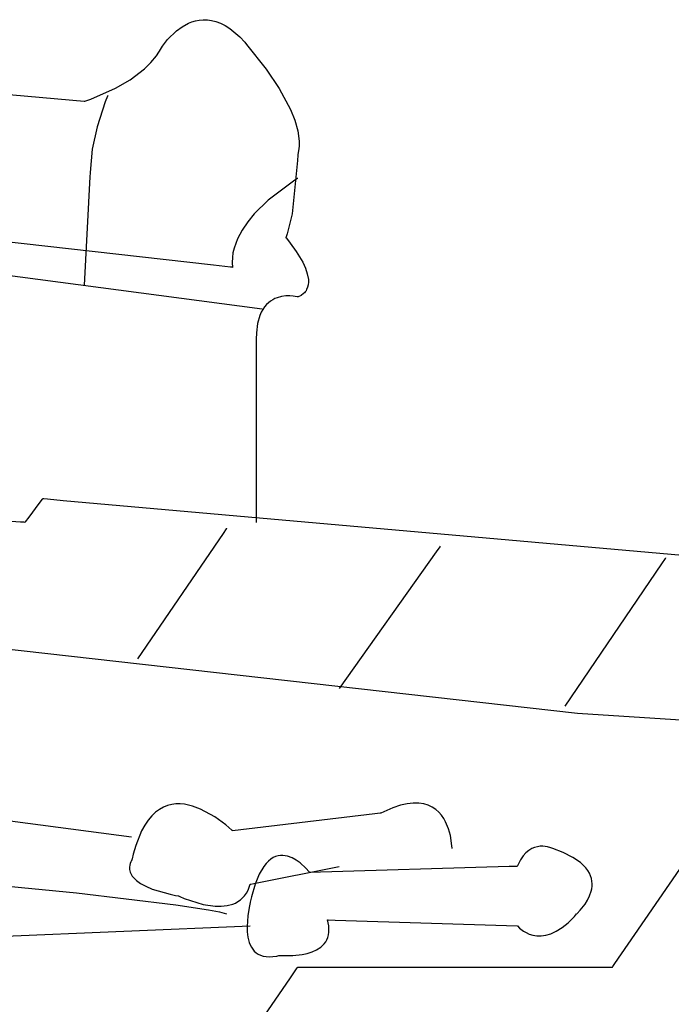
# Model space of a CAD drawing. Extents: x -3.49 to 3.52, y -1.52 to 1.45.
# Tile 17 of 32: x -0.17 to 0.26, y 0.23 to 0.87. Entities that reach past the tile are written whole.
import ezdxf

# ---------------------------------------------------------------- set-up
doc = ezdxf.new("R2010")
doc.units = 0

msp = doc.modelspace()

# ---------------------------------------------------------------- linework, layer by layer
at = {"layer": 'Layer 1', "color": 7, "linetype": 'CONTINUOUS'}
for p, q in [((-0.062126, 0.867133), (-0.058421, 0.869847)), ((-0.058421, 0.869847), (-0.054218, 0.872141)), ((-0.054218, 0.872141), (-0.05194, 0.873052)), ((-0.05194, 0.873052), (-0.04955, 0.873765)), ((-0.04955, 0.873765), (-0.047053, 0.874248)), ((-0.047053, 0.874248), (-0.044453, 0.87447)), ((-0.044453, 0.87447), (-0.041754, 0.874399)), ((-0.041754, 0.874399), (-0.03896, 0.874004)), ((-0.03896, 0.874004), (-0.036077, 0.873254)), ((-0.036077, 0.873254), (-0.033108, 0.872117)), ((-0.033108, 0.872117), (-0.030057, 0.870563)), ((-0.030057, 0.870563), (-0.026929, 0.86856)), ((-0.067902, 0.86145), (-0.062126, 0.867133)), ((-0.026929, 0.86856), (-0.020458, 0.863081)), ((-0.020458, 0.863081), (-0.017174, 0.859604)), ((-0.072027, 0.855934), (-0.071963, 0.856039)), ((-0.071963, 0.856039), (-0.071269, 0.857094)), ((-0.071269, 0.857094), (-0.067902, 0.86145)), ((-0.017174, 0.859604), (-0.015923, 0.858194)), ((-0.015923, 0.858194), (-0.002925, 0.84182)), ((-0.07888, 0.846213), (-0.075219, 0.850684)), ((-0.075219, 0.850684), (-0.072243, 0.855515)), ((-0.072243, 0.855515), (-0.072046, 0.855903)), ((-0.072046, 0.855903), (-0.072043, 0.855909)), ((-0.072043, 0.855909), (-0.072027, 0.855934)), ((-0.083079, 0.842104), (-0.07888, 0.846213)), ((-0.092504, 0.83497), (-0.083079, 0.842104)), ((-0.002925, 0.84182), (0.005471, 0.829249)), ((-0.28784, 0.835746), (-0.122827, 0.820744)), ((-0.102321, 0.82928), (-0.092504, 0.83497)), ((-0.118434, 0.822236), (-0.102321, 0.82928)), ((-0.107401, 0.82418), (-0.108913, 0.820335)), ((-0.107249, 0.824546), (-0.107401, 0.82418)), ((-0.107213, 0.82463), (-0.107249, 0.824546)), ((-0.107206, 0.824647), (-0.107213, 0.82463)), ((-0.107205, 0.824649), (-0.107206, 0.824647)), ((-0.107205, 0.82465), (-0.107205, 0.82465)), ((-0.107205, 0.82465), (-0.107205, 0.82465)), ((-0.107205, 0.82465), (-0.107205, 0.82465)), ((-0.107205, 0.82465), (-0.107205, 0.82465)), ((-0.107205, 0.82465), (-0.107205, 0.82465)), ((-0.107205, 0.82465), (-0.107205, 0.82465)), ((-0.107205, 0.82465), (-0.107205, 0.824649)), ((-0.107205, 0.824649), (-0.107205, 0.824649)), ((0.005471, 0.829249), (0.012921, 0.81532)), ((-0.122827, 0.820744), (-0.122827, 0.820744)), ((-0.122827, 0.820744), (-0.122827, 0.820744)), ((-0.122827, 0.820744), (-0.122827, 0.820744)), ((-0.122827, 0.820744), (-0.122827, 0.820744)), ((-0.122827, 0.820744), (-0.122826, 0.820744)), ((-0.122826, 0.820744), (-0.122824, 0.820745)), ((-0.122824, 0.820745), (-0.122818, 0.820747)), ((-0.122818, 0.820747), (-0.122744, 0.820769)), ((-0.122744, 0.820769), (-0.122383, 0.820882)), ((-0.122383, 0.820882), (-0.118434, 0.822236)), ((-0.108913, 0.820335), (-0.114256, 0.803892)), ((0.012921, 0.81532), (0.015774, 0.808213)), ((0.015774, 0.808213), (0.017769, 0.801207)), ((-0.114256, 0.803892), (-0.117519, 0.789278)), ((0.017769, 0.801207), (0.0187, 0.794449)), ((0.018701, 0.791208), (0.018358, 0.788084)), ((0.0187, 0.794449), (0.018701, 0.791208)), ((-0.117519, 0.789278), (-0.118921, 0.77387)), ((0.017789, 0.785156), (0.017717, 0.781742)), ((0.017791, 0.785487), (0.017789, 0.785156)), ((0.018358, 0.788084), (0.017791, 0.785583)), ((0.017791, 0.785583), (0.017791, 0.785566)), ((0.017791, 0.785566), (0.017791, 0.785487)), ((0.017717, 0.781742), (0.014005, 0.746674)), ((-0.118938, 0.77355), (-0.119077, 0.770906)), ((-0.118925, 0.7738), (-0.118938, 0.77355)), ((-0.118922, 0.773857), (-0.118925, 0.7738)), ((-0.118921, 0.773869), (-0.118922, 0.773857)), ((-0.118921, 0.77387), (-0.118921, 0.77387)), ((-0.118921, 0.77387), (-0.118921, 0.77387)), ((-0.118921, 0.77387), (-0.118921, 0.77387)), ((-0.118921, 0.77387), (-0.118921, 0.77387)), ((-0.118921, 0.77387), (-0.118921, 0.77387)), ((-0.118921, 0.77387), (-0.118921, 0.77387)), ((-0.118921, 0.77387), (-0.118921, 0.77387)), ((-0.118921, 0.77387), (-0.118921, 0.773869)), ((-0.119077, 0.770906), (-0.122827, 0.69965)), ((0.015926, 0.768818), (-0.001649, 0.755608)), ((0.01759, 0.769845), (0.015926, 0.768818)), ((0.017747, 0.769938), (0.01759, 0.769845)), ((0.017783, 0.76996), (0.017747, 0.769938)), ((0.01779, 0.769964), (0.017783, 0.76996)), ((0.017791, 0.769964), (0.01779, 0.769964)), ((0.017791, 0.769965), (0.017791, 0.769965)), ((0.017791, 0.769965), (0.017791, 0.769965)), ((0.017791, 0.769965), (0.017791, 0.769965)), ((0.017791, 0.769965), (0.017791, 0.769965)), ((0.017791, 0.769965), (0.017791, 0.769965)), ((0.017791, 0.769965), (0.017791, 0.769965)), ((0.017791, 0.769965), (0.017791, 0.769964)), ((-0.001649, 0.755608), (-0.010844, 0.746511)), ((-0.037655, 0.712774), (-0.337673, 0.746528)), ((-0.010844, 0.746511), (-0.015094, 0.741356)), ((0.014005, 0.746674), (0.011531, 0.736006)), ((-0.015094, 0.741356), (-0.018856, 0.735859)), ((-0.018856, 0.735859), (-0.021937, 0.730066)), ((0.010778, 0.733409), (0.01038, 0.732128)), ((0.011531, 0.736006), (0.010778, 0.733409)), ((-0.021937, 0.730066), (-0.024146, 0.724022)), ((0.009982, 0.730906), (0.00998, 0.730902)), ((0.00998, 0.730902), (0.00998, 0.730902)), ((0.00998, 0.730902), (0.00998, 0.730902)), ((0.00998, 0.730902), (0.00998, 0.730902)), ((0.00998, 0.730902), (0.00998, 0.730901)), ((0.00998, 0.730901), (0.009981, 0.730901)), ((0.009981, 0.730901), (0.009982, 0.7309)), ((0.009983, 0.730911), (0.009982, 0.730906)), ((0.009982, 0.7309), (0.009987, 0.730894)), ((0.009987, 0.730921), (0.009983, 0.730911)), ((0.009993, 0.73094), (0.009987, 0.730921)), ((0.009987, 0.730894), (0.010038, 0.730835)), ((0.010019, 0.731019), (0.009993, 0.73094)), ((0.010072, 0.731177), (0.010019, 0.731019)), ((0.010038, 0.730835), (0.010284, 0.730547)), ((0.010175, 0.731493), (0.010072, 0.731177)), ((0.01038, 0.732128), (0.010175, 0.731493)), ((0.010284, 0.730547), (0.012813, 0.7274)), ((0.012813, 0.7274), (0.016828, 0.72179)), ((-0.024862, 0.720921), (-0.025289, 0.717775)), ((-0.024146, 0.724022), (-0.024862, 0.720921)), ((0.016828, 0.72179), (0.021017, 0.714681)), ((-0.025289, 0.717775), (-0.0254, 0.714589)), ((-0.0254, 0.714589), (-0.025173, 0.71137)), ((0.021017, 0.714681), (0.022767, 0.710868)), ((-0.185588, 0.707861), (-0.005642, 0.684028)), ((-0.02652, 0.711522), (-0.037655, 0.712774)), ((-0.02547, 0.711404), (-0.02652, 0.711522)), ((-0.025228, 0.711376), (-0.02547, 0.711404)), ((-0.025179, 0.711371), (-0.025228, 0.711376)), ((-0.025175, 0.71137), (-0.025179, 0.711371)), ((-0.025174, 0.71137), (-0.025175, 0.71137)), ((-0.025173, 0.71137), (-0.025174, 0.71137)), ((-0.025173, 0.71137), (-0.025173, 0.71137)), ((-0.025173, 0.71137), (-0.025173, 0.71137)), ((-0.025173, 0.71137), (-0.025173, 0.71137)), ((-0.025173, 0.71137), (-0.025173, 0.71137)), ((-0.025173, 0.71137), (-0.025173, 0.71137)), ((0.022767, 0.710868), (0.024069, 0.707043)), ((0.024069, 0.707043), (0.024758, 0.703326)), ((0.024821, 0.701547), (0.02467, 0.69984)), ((0.024758, 0.703326), (0.024821, 0.701547)), ((0.02151, 0.694041), (0.019979, 0.692924)), ((0.022156, 0.694656), (0.02151, 0.694041)), ((0.022725, 0.695306), (0.022156, 0.694656)), ((0.023219, 0.69599), (0.022725, 0.695306)), ((0.023642, 0.696705), (0.023219, 0.69599)), ((0.024284, 0.698221), (0.023642, 0.696705)), ((0.02467, 0.69984), (0.024284, 0.698221)), ((-0.001492, 0.688106), (-0.002813, 0.686844)), ((-0.000111, 0.689177), (-0.001492, 0.688106)), ((0.001314, 0.690073), (-0.000111, 0.689177)), ((0.002767, 0.690805), (0.001314, 0.690073)), ((0.004235, 0.691389), (0.002767, 0.690805)), ((0.007152, 0.692169), (0.004235, 0.691389)), ((0.009944, 0.692523), (0.007152, 0.692169)), ((0.012489, 0.692564), (0.009944, 0.692523)), ((0.014667, 0.692403), (0.012489, 0.692564)), ((0.017438, 0.691929), (0.014667, 0.692403)), ((0.017713, 0.69186), (0.017438, 0.691929)), ((0.017777, 0.691843), (0.017713, 0.69186)), ((0.01779, 0.691839), (0.017777, 0.691843)), ((0.017791, 0.691839), (0.01779, 0.691839)), ((0.017794, 0.69184), (0.017791, 0.691839)), ((0.017791, 0.691839), (0.017791, 0.691839)), ((0.017791, 0.691839), (0.017791, 0.691839)), ((0.017791, 0.691839), (0.017791, 0.691839)), ((0.017791, 0.691839), (0.017791, 0.691839)), ((0.017791, 0.691839), (0.017791, 0.691839)), ((0.017802, 0.691843), (0.017794, 0.69184)), ((0.017818, 0.691849), (0.017802, 0.691843)), ((0.017851, 0.691863), (0.017818, 0.691849)), ((0.018109, 0.69197), (0.017851, 0.691863)), ((0.019979, 0.692924), (0.018109, 0.69197)), ((-0.006271, 0.681774), (-0.007204, 0.67961)), ((-0.005218, 0.683692), (-0.006271, 0.681774)), ((-0.00406, 0.685377), (-0.005218, 0.683692)), ((-0.002813, 0.686844), (-0.00406, 0.685377)), ((-0.008651, 0.674485), (-0.009439, 0.668205)), ((-0.007204, 0.67961), (-0.008651, 0.674485)), ((-0.009439, 0.668205), (-0.009547, 0.66413)), ((-0.009547, 0.66413), (-0.009547, 0.661257)), ((-0.009547, 0.661257), (-0.009547, 0.628541)), ((-0.009547, 0.628541), (-0.009547, 0.543402)), ((-0.150434, 0.558679), (-0.152593, 0.555801)), ((-0.150223, 0.558962), (-0.150434, 0.558679)), ((-0.150179, 0.55902), (-0.150223, 0.558962)), ((-0.150175, 0.559026), (-0.150179, 0.55902)), ((-0.150174, 0.559027), (-0.150175, 0.559026)), ((-0.150173, 0.559027), (-0.150174, 0.559027)), ((-0.150169, 0.559027), (-0.150173, 0.559028)), ((-0.150173, 0.559028), (-0.150173, 0.559027)), ((-0.150069, 0.559016), (-0.150169, 0.559027)), ((-0.149486, 0.558949), (-0.150069, 0.559016)), ((-0.146888, 0.558652), (-0.149486, 0.558949)), ((-0.136714, 0.557489), (-0.146888, 0.558652)), ((-0.152593, 0.555801), (-0.159351, 0.546788)), ((0.308749, 0.518339), (-0.136714, 0.557489)), ((-0.164783, 0.543601), (-0.186197, 0.545078)), ((-0.159351, 0.546788), (-0.16158, 0.543814)), ((-0.162542, 0.543447), (-0.164783, 0.543601)), ((-0.162011, 0.54341), (-0.162542, 0.543447)), ((-0.161903, 0.543403), (-0.162011, 0.54341)), ((-0.161893, 0.543402), (-0.161903, 0.543403)), ((-0.161891, 0.543402), (-0.161893, 0.543402)), ((-0.16189, 0.543402), (-0.161891, 0.543402)), ((-0.161888, 0.543405), (-0.16189, 0.543402)), ((-0.16189, 0.543402), (-0.16189, 0.543402)), ((-0.161875, 0.543421), (-0.161888, 0.543405)), ((-0.161817, 0.543498), (-0.161875, 0.543421)), ((-0.16158, 0.543814), (-0.161817, 0.543498)), ((-0.029331, 0.539122), (-0.031419, 0.53606)), ((-0.029134, 0.53941), (-0.029331, 0.539122)), ((-0.029089, 0.539477), (-0.029134, 0.53941)), ((-0.02908, 0.53949), (-0.029089, 0.539477)), ((-0.029079, 0.539492), (-0.02908, 0.53949)), ((-0.029079, 0.539492), (-0.029079, 0.539492)), ((-0.029079, 0.539492), (-0.029079, 0.539492)), ((-0.029079, 0.539492), (-0.029079, 0.539492)), ((-0.029079, 0.539492), (-0.029079, 0.539492)), ((-0.029079, 0.539492), (-0.029079, 0.539492)), ((-0.029079, 0.539492), (-0.029079, 0.539492)), ((-0.029079, 0.539492), (-0.029079, 0.539492)), ((-0.031419, 0.53606), (-0.087673, 0.453555)), ((0.111257, 0.527372), (0.108891, 0.524031)), ((0.11148, 0.527686), (0.111257, 0.527372)), ((0.111532, 0.527759), (0.11148, 0.527686)), ((0.111542, 0.527774), (0.111532, 0.527759)), ((0.111543, 0.527775), (0.111542, 0.527774)), ((0.111543, 0.527776), (0.111543, 0.527776)), ((0.111543, 0.527776), (0.111543, 0.527776)), ((0.111543, 0.527776), (0.111543, 0.527776)), ((0.111543, 0.527776), (0.111543, 0.527776)), ((0.111543, 0.527776), (0.111543, 0.527776)), ((0.111543, 0.527776), (0.111543, 0.527775)), ((0.111543, 0.527775), (0.111543, 0.527775)), ((0.108891, 0.524031), (0.045138, 0.434028)), ((0.259694, 0.519544), (0.257328, 0.516064)), ((0.259917, 0.519872), (0.259694, 0.519544)), ((0.259969, 0.519947), (0.259917, 0.519872)), ((0.259979, 0.519963), (0.259969, 0.519947)), ((0.25998, 0.519964), (0.259979, 0.519963)), ((0.25998, 0.519965), (0.25998, 0.519965)), ((0.25998, 0.519965), (0.25998, 0.519965)), ((0.25998, 0.519965), (0.25998, 0.519965)), ((0.25998, 0.519965), (0.25998, 0.519965)), ((0.25998, 0.519965), (0.25998, 0.519965)), ((0.25998, 0.519965), (0.25998, 0.519964)), ((0.25998, 0.519964), (0.25998, 0.519964)), ((0.257328, 0.516064), (0.193575, 0.422307)), ((0.239595, 0.271919), (0.396701, 0.500433)), ((-0.184902, 0.461247), (0.201948, 0.417843)), ((0.201948, 0.417843), (0.273291, 0.413086)), ((-0.264091, 0.358871), (-0.091579, 0.33637)), ((-0.067887, 0.356914), (-0.070578, 0.355863)), ((-0.065156, 0.357598), (-0.067887, 0.356914)), ((-0.062401, 0.357946), (-0.065156, 0.357598)), ((-0.059636, 0.357988), (-0.062401, 0.357946)), ((-0.056877, 0.357752), (-0.059636, 0.357988)), ((-0.051435, 0.356571), (-0.056877, 0.357752)), ((0.085348, 0.357078), (0.080482, 0.3555)), ((0.08979, 0.358067), (0.085348, 0.357078)), ((0.093827, 0.358517), (0.08979, 0.358067)), ((0.097479, 0.358475), (0.093827, 0.358517)), ((0.100764, 0.357989), (0.097479, 0.358475)), ((0.103703, 0.357109), (0.100764, 0.357989)), ((0.106315, 0.355883), (0.103703, 0.357109)), ((-0.078265, 0.350212), (-0.080649, 0.347396)), ((-0.075782, 0.352542), (-0.078265, 0.350212)), ((-0.073215, 0.354415), (-0.075782, 0.352542)), ((-0.070578, 0.355863), (-0.073215, 0.354415)), ((-0.046193, 0.354642), (-0.051435, 0.356571)), ((-0.036791, 0.349495), (-0.046193, 0.354642)), ((0.06858, 0.351524), (-0.025173, 0.340276)), ((0.07206, 0.351942), (0.06858, 0.351524)), ((0.072387, 0.351981), (0.07206, 0.351942)), ((0.072463, 0.35199), (0.072387, 0.351981)), ((0.072478, 0.351992), (0.072463, 0.35199)), ((0.07248, 0.351992), (0.072478, 0.351992)), ((0.080482, 0.3555), (0.07248, 0.351992)), ((0.07248, 0.351992), (0.07248, 0.351992)), ((0.07248, 0.351992), (0.07248, 0.351992)), ((0.07248, 0.351992), (0.07248, 0.351992)), ((0.07248, 0.351992), (0.07248, 0.351992)), ((0.07248, 0.351992), (0.07248, 0.351992)), ((0.07248, 0.351992), (0.07248, 0.351992)), ((0.07248, 0.351992), (0.07248, 0.351992)), ((0.108619, 0.354358), (0.106315, 0.355883)), ((0.110634, 0.352583), (0.108619, 0.354358)), ((0.112379, 0.350607), (0.110634, 0.352583)), ((0.113875, 0.348477), (0.112379, 0.350607)), ((-0.082919, 0.344065), (-0.08506, 0.340188)), ((-0.080649, 0.347396), (-0.082919, 0.344065)), ((-0.029629, 0.344226), (-0.036791, 0.349495)), ((-0.025662, 0.340748), (-0.029629, 0.344226)), ((0.11514, 0.346243), (0.113875, 0.348477)), ((0.117055, 0.341652), (0.11514, 0.346243)), ((-0.08506, 0.340188), (-0.088894, 0.330676)), ((-0.025281, 0.340382), (-0.025662, 0.340748)), ((-0.025193, 0.340295), (-0.025281, 0.340382)), ((-0.025175, 0.340278), (-0.025193, 0.340295)), ((-0.025174, 0.340276), (-0.025175, 0.340278)), ((-0.025173, 0.340276), (-0.025174, 0.340276)), ((-0.025173, 0.340276), (-0.025173, 0.340276)), ((-0.025173, 0.340276), (-0.025173, 0.340276)), ((-0.025173, 0.340276), (-0.025173, 0.340276)), ((-0.025173, 0.340276), (-0.025173, 0.340276)), ((-0.025173, 0.340276), (-0.025173, 0.340276)), ((0.118279, 0.337221), (0.117055, 0.341652)), ((0.119273, 0.330387), (0.118279, 0.337221)), ((-0.090557, 0.324982), (-0.091319, 0.321887)), ((-0.088894, 0.330676), (-0.090557, 0.324982)), ((0.119352, 0.328756), (0.119273, 0.330387)), ((0.119354, 0.3286), (0.119352, 0.328756)), ((0.119354, 0.328563), (0.119354, 0.3286)), ((0.119354, 0.328556), (0.119354, 0.328563)), ((0.119354, 0.328555), (0.119354, 0.328556)), ((0.119354, 0.328555), (0.119354, 0.328555)), ((0.119354, 0.328555), (0.119354, 0.328555)), ((0.119354, 0.328555), (0.119354, 0.328555)), ((0.119354, 0.328555), (0.119354, 0.328555)), ((0.119354, 0.328555), (0.119354, 0.328555)), ((0.119354, 0.328555), (0.119354, 0.328555)), ((0.119354, 0.328555), (0.119354, 0.328555)), ((0.168013, 0.325803), (0.166199, 0.323788)), ((0.169893, 0.327366), (0.168013, 0.325803)), ((0.171808, 0.328524), (0.169893, 0.327366)), ((0.173723, 0.329326), (0.171808, 0.328524)), ((0.175607, 0.329822), (0.173723, 0.329326)), ((0.177427, 0.33006), (0.175607, 0.329822)), ((0.17915, 0.330089), (0.177427, 0.33006)), ((0.182175, 0.329716), (0.17915, 0.330089)), ((0.184422, 0.329096), (0.182175, 0.329716)), ((0.185629, 0.328619), (0.184422, 0.329096)), ((0.185738, 0.328568), (0.185629, 0.328619)), ((0.185761, 0.328557), (0.185738, 0.328568)), ((0.192592, 0.325971), (0.185761, 0.328557)), ((0.198965, 0.322782), (0.192592, 0.325971)), ((-0.092532, 0.318842), (-0.092854, 0.317696)), ((-0.092156, 0.319748), (-0.092532, 0.318842)), ((-0.091816, 0.32038), (-0.092156, 0.319748)), ((-0.091606, 0.320706), (-0.091816, 0.32038)), ((-0.091585, 0.320736), (-0.091606, 0.320706)), ((-0.09158, 0.320743), (-0.091585, 0.320736)), ((-0.091579, 0.320744), (-0.09158, 0.320743)), ((-0.091578, 0.320746), (-0.091579, 0.320744)), ((-0.091579, 0.320744), (-0.091579, 0.320744)), ((-0.091579, 0.320744), (-0.091579, 0.320744)), ((-0.091579, 0.320744), (-0.091579, 0.320744)), ((-0.091579, 0.320744), (-0.091579, 0.320744)), ((-0.091579, 0.320744), (-0.091579, 0.320744)), ((-0.091579, 0.320744), (-0.091579, 0.320744)), ((-0.091575, 0.320759), (-0.091578, 0.320746)), ((-0.09157, 0.320784), (-0.091575, 0.320759)), ((-0.091547, 0.320885), (-0.09157, 0.320784)), ((-0.091502, 0.321087), (-0.091547, 0.320885)), ((-0.091319, 0.321887), (-0.091502, 0.321087)), ((-0.003116, 0.318743), (-0.004638, 0.316794)), ((-0.001563, 0.320351), (-0.003116, 0.318743)), ((0.000014, 0.321638), (-0.001563, 0.320351)), ((0.001607, 0.322628), (0.000014, 0.321638)), ((0.003208, 0.32334), (0.001607, 0.322628)), ((0.004811, 0.323798), (0.003208, 0.32334)), ((0.006407, 0.324023), (0.004811, 0.323798)), ((0.00799, 0.324037), (0.006407, 0.324023)), ((0.009551, 0.323861), (0.00799, 0.324037)), ((0.011084, 0.323517), (0.009551, 0.323861)), ((0.014034, 0.322413), (0.011084, 0.323517)), ((0.016778, 0.320899), (0.014034, 0.322413)), ((0.019259, 0.319148), (0.016778, 0.320899)), ((0.023188, 0.315633), (0.019259, 0.319148)), ((0.164483, 0.321269), (0.162323, 0.316839)), ((0.166199, 0.323788), (0.164483, 0.321269)), ((0.203852, 0.319428), (0.198965, 0.322782)), ((0.205785, 0.317707), (0.203852, 0.319428)), ((-0.303507, 0.316565), (-0.12787, 0.299416)), ((-0.093028, 0.316341), (-0.093031, 0.315596)), ((-0.093031, 0.315596), (-0.092962, 0.314811)), ((-0.092854, 0.317696), (-0.093028, 0.316341)), ((-0.092962, 0.314811), (-0.092811, 0.313991)), ((-0.092811, 0.313991), (-0.092564, 0.313138)), ((-0.092564, 0.313138), (-0.092212, 0.312258)), ((-0.092212, 0.312258), (-0.091741, 0.311355)), ((-0.091741, 0.311355), (-0.091142, 0.310432)), ((-0.011113, 0.305586), (0.045138, 0.316839)), ((-0.00756, 0.311783), (-0.010267, 0.305144)), ((-0.004638, 0.316794), (-0.00756, 0.311783)), ((0.025343, 0.313259), (0.023188, 0.315633)), ((0.025548, 0.313007), (0.025343, 0.313259)), ((0.025596, 0.312947), (0.025548, 0.313007)), ((0.025605, 0.312935), (0.025596, 0.312947)), ((0.025606, 0.312933), (0.025605, 0.312935)), ((0.156862, 0.316683), (0.025606, 0.312933)), ((0.025606, 0.312933), (0.025606, 0.312933)), ((0.025606, 0.312933), (0.025606, 0.312933)), ((0.025606, 0.312933), (0.025606, 0.312933)), ((0.025606, 0.312933), (0.025606, 0.312933)), ((0.025606, 0.312933), (0.025606, 0.312933)), ((0.025606, 0.312933), (0.025606, 0.312933)), ((0.161734, 0.316822), (0.156862, 0.316683)), ((0.162193, 0.316835), (0.161734, 0.316822)), ((0.162299, 0.316838), (0.162193, 0.316835)), ((0.16232, 0.316839), (0.162299, 0.316838)), ((0.162322, 0.316839), (0.16232, 0.316839)), ((0.162323, 0.316839), (0.162322, 0.316839)), ((0.162323, 0.316839), (0.162323, 0.316839)), ((0.162323, 0.316839), (0.162323, 0.316839)), ((0.162323, 0.316839), (0.162323, 0.316839)), ((0.162323, 0.316839), (0.162323, 0.316839)), ((0.162323, 0.316839), (0.162323, 0.316839)), ((0.162323, 0.316839), (0.162323, 0.316839)), ((0.207405, 0.315966), (0.205785, 0.317707)), ((0.208729, 0.31421), (0.207405, 0.315966)), ((0.209777, 0.312447), (0.208729, 0.31421)), ((0.210568, 0.310684), (0.209777, 0.312447)), ((-0.091142, 0.310432), (-0.090401, 0.309494)), ((-0.090401, 0.309494), (-0.088452, 0.307588)), ((-0.088452, 0.307588), (-0.0858, 0.30567)), ((-0.0858, 0.30567), (-0.082354, 0.303772)), ((-0.0149, 0.301255), (-0.013453, 0.305118)), ((-0.013453, 0.305118), (-0.013453, 0.305118)), ((-0.013453, 0.305118), (-0.013453, 0.305118)), ((-0.013453, 0.305118), (-0.013453, 0.305118)), ((-0.013453, 0.305118), (-0.013453, 0.305118)), ((-0.013453, 0.305118), (-0.013453, 0.305118)), ((-0.013453, 0.305118), (-0.013453, 0.305118)), ((-0.013453, 0.305118), (-0.013452, 0.305118)), ((-0.013452, 0.305118), (-0.013442, 0.30512)), ((-0.013452, 0.305118), (-0.013452, 0.305118)), ((-0.013442, 0.30512), (-0.013397, 0.305129)), ((-0.013397, 0.305129), (-0.0132, 0.305169)), ((-0.0132, 0.305169), (-0.011113, 0.305586)), ((-0.010267, 0.305144), (-0.0127, 0.296703)), ((0.21112, 0.308928), (0.210568, 0.310684)), ((0.211454, 0.307185), (0.21112, 0.308928)), ((0.211587, 0.305462), (0.211454, 0.307185)), ((0.211539, 0.303766), (0.211587, 0.305462)), ((-0.12787, 0.299416), (-0.062401, 0.291624)), ((-0.082354, 0.303772), (-0.078021, 0.301926)), ((-0.078021, 0.301926), (-0.066326, 0.298524)), ((-0.066326, 0.298524), (-0.062704, 0.297758)), ((-0.017197, 0.29755), (-0.015976, 0.299285)), ((-0.015976, 0.299285), (-0.0149, 0.301255)), ((0.209916, 0.297387), (0.210976, 0.300482)), ((0.210976, 0.300482), (0.211329, 0.302103)), ((0.211329, 0.302103), (0.211539, 0.303766)), ((-0.062704, 0.297758), (-0.06078, 0.29739)), ((-0.06078, 0.29739), (-0.060534, 0.297345)), ((-0.060534, 0.297345), (-0.06041, 0.297322)), ((-0.06041, 0.297322), (-0.060349, 0.297311)), ((-0.060349, 0.297311), (-0.060333, 0.297308)), ((-0.060333, 0.297308), (-0.060329, 0.297308)), ((-0.060329, 0.297308), (-0.060327, 0.297307)), ((-0.060327, 0.297307), (-0.060327, 0.297307)), ((-0.060327, 0.297307), (-0.060327, 0.297307)), ((-0.060327, 0.297307), (-0.060327, 0.297307)), ((-0.060327, 0.297307), (-0.060327, 0.297307)), ((-0.060327, 0.297307), (-0.060327, 0.297307)), ((-0.060327, 0.297307), (-0.060326, 0.297307)), ((-0.060326, 0.297307), (-0.060325, 0.297306)), ((-0.060325, 0.297306), (-0.060311, 0.297299)), ((-0.060311, 0.297299), (-0.060244, 0.297266)), ((-0.060244, 0.297266), (-0.059952, 0.297125)), ((-0.059952, 0.297125), (-0.056924, 0.295789)), ((-0.056924, 0.295789), (-0.044483, 0.291804)), ((-0.044483, 0.291804), (-0.036636, 0.290634)), ((-0.028747, 0.290998), (-0.025032, 0.291986)), ((-0.025032, 0.291986), (-0.023274, 0.292723)), ((-0.023274, 0.292723), (-0.0216, 0.293635)), ((-0.0216, 0.293635), (-0.020021, 0.294737)), ((-0.020021, 0.294737), (-0.018549, 0.296038)), ((-0.018549, 0.296038), (-0.017197, 0.29755)), ((-0.013553, 0.293014), (-0.014265, 0.289815)), ((-0.013474, 0.293321), (-0.013553, 0.293014)), ((-0.013456, 0.293389), (-0.013474, 0.293321)), ((-0.0127, 0.296703), (-0.013456, 0.293389)), ((0.203759, 0.287987), (0.206917, 0.291982)), ((0.206917, 0.291982), (0.208512, 0.294536)), ((0.208512, 0.294536), (0.209916, 0.297387)), ((-0.062401, 0.291624), (-0.040913, 0.288328)), ((-0.040913, 0.288328), (-0.033688, 0.286881)), ((-0.036636, 0.290634), (-0.032648, 0.290578)), ((-0.033688, 0.286881), (-0.029079, 0.285587)), ((-0.032648, 0.290578), (-0.028747, 0.290998)), ((-0.014265, 0.289815), (-0.015152, 0.284241)), ((0.199931, 0.283938), (0.201395, 0.285595)), ((0.201395, 0.285595), (0.201444, 0.285638)), ((0.201444, 0.285638), (0.20166, 0.285837)), ((0.20166, 0.285837), (0.203759, 0.287987)), ((-0.015152, 0.284241), (-0.015605, 0.277338)), ((0.037323, 0.281681), (0.037323, 0.281681)), ((0.037323, 0.281681), (0.037323, 0.281681)), ((0.037323, 0.281681), (0.037323, 0.281681)), ((0.037323, 0.281681), (0.037323, 0.281681)), ((0.037323, 0.281681), (0.037323, 0.281681)), ((0.037323, 0.281681), (0.037323, 0.281681)), ((0.037323, 0.281681), (0.037323, 0.281681)), ((0.037323, 0.281681), (0.037325, 0.281681)), ((0.038169, 0.277698), (0.037323, 0.281681)), ((0.037325, 0.281681), (0.037345, 0.28168)), ((0.037345, 0.28168), (0.037442, 0.281677)), ((0.037442, 0.281677), (0.037861, 0.281664)), ((0.037861, 0.281664), (0.042315, 0.281525)), ((0.042315, 0.281525), (0.162323, 0.277776)), ((0.191789, 0.276506), (0.195764, 0.279753)), ((0.195764, 0.279753), (0.199931, 0.283938)), ((-1.195885, 0.226995), (-0.013453, 0.277776)), ((-0.015605, 0.277338), (-0.01548, 0.273713)), ((-0.01548, 0.273713), (-0.015017, 0.270148)), ((0.038043, 0.271725), (0.0383, 0.27356)), ((0.038348, 0.275548), (0.038169, 0.277698)), ((0.0383, 0.27356), (0.038348, 0.275548)), ((0.162323, 0.277776), (0.162323, 0.277776)), ((0.162323, 0.277776), (0.162323, 0.277776)), ((0.162323, 0.277776), (0.162323, 0.277776)), ((0.162323, 0.277776), (0.162323, 0.277776)), ((0.162323, 0.277776), (0.162323, 0.277776)), ((0.162323, 0.277776), (0.162323, 0.277775)), ((0.162323, 0.277775), (0.162324, 0.277775)), ((0.162324, 0.277775), (0.162329, 0.277768)), ((0.162329, 0.277768), (0.162356, 0.277735)), ((0.162356, 0.277735), (0.162477, 0.277594)), ((0.162477, 0.277594), (0.163803, 0.276258)), ((0.163803, 0.276258), (0.166418, 0.274238)), ((0.166418, 0.274238), (0.168181, 0.273202)), ((0.168181, 0.273202), (0.170233, 0.272273)), ((0.181119, 0.271467), (0.184455, 0.272455)), ((0.184455, 0.272455), (0.188015, 0.274104)), ((0.188015, 0.274104), (0.191789, 0.276506)), ((-0.015017, 0.270148), (-0.014142, 0.266771)), ((-0.014142, 0.266771), (-0.013526, 0.265195)), ((0.035207, 0.26581), (0.036157, 0.267088)), ((0.036157, 0.267088), (0.036956, 0.268495)), ((0.036956, 0.268495), (0.03759, 0.270039)), ((0.03759, 0.270039), (0.038043, 0.271725)), ((0.170233, 0.272273), (0.172564, 0.271542)), ((0.172564, 0.271542), (0.175163, 0.271103)), ((0.175163, 0.271103), (0.178018, 0.271047)), ((0.178018, 0.271047), (0.181119, 0.271467)), ((0.226467, 0.252824), (0.239595, 0.271919)), ((-0.013526, 0.265195), (-0.012778, 0.263715)), ((-0.012778, 0.263715), (-0.011889, 0.262347)), ((-0.011889, 0.262347), (-0.01085, 0.261108)), ((-0.01085, 0.261108), (-0.00965, 0.260015)), ((-0.00965, 0.260015), (-0.00828, 0.259083)), ((0.020709, 0.258838), (0.023977, 0.259535)), ((0.023977, 0.259535), (0.02718, 0.260531)), ((0.02718, 0.260531), (0.030199, 0.261877)), ((0.030199, 0.261877), (0.032915, 0.26362)), ((0.032915, 0.26362), (0.034121, 0.264656)), ((0.034121, 0.264656), (0.035207, 0.26581)), ((-0.00828, 0.259083), (-0.006731, 0.258328)), ((-0.006731, 0.258328), (-0.004993, 0.257768)), ((-0.004993, 0.257768), (-0.003057, 0.257418)), ((-0.003057, 0.257418), (-0.000913, 0.257295)), ((-0.000913, 0.257295), (0.001448, 0.257415)), ((0.001448, 0.257415), (0.004036, 0.257794)), ((0.004036, 0.257794), (0.005418, 0.258086)), ((0.005418, 0.258086), (0.005773, 0.25817)), ((0.005773, 0.25817), (0.005952, 0.258214)), ((0.005952, 0.258214), (0.006042, 0.258236)), ((0.006042, 0.258236), (0.006064, 0.258242)), ((0.006064, 0.258242), (0.00607, 0.258243)), ((0.00607, 0.258243), (0.006073, 0.258244)), ((0.006073, 0.258244), (0.006075, 0.258244)), ((0.006075, 0.258244), (0.006075, 0.258244)), ((0.006075, 0.258244), (0.006075, 0.258244)), ((0.006075, 0.258244), (0.006075, 0.258244)), ((0.006075, 0.258244), (0.006075, 0.258244)), ((0.006075, 0.258244), (0.006075, 0.258244)), ((0.006075, 0.258244), (0.006075, 0.258244)), ((0.006075, 0.258244), (0.006077, 0.258244)), ((0.006077, 0.258244), (0.00609, 0.258243)), ((0.00609, 0.258243), (0.006158, 0.258236)), ((0.006158, 0.258236), (0.006447, 0.258212)), ((0.006447, 0.258212), (0.009386, 0.258069)), ((0.009386, 0.258069), (0.014459, 0.258147)), ((0.014459, 0.258147), (0.020709, 0.258838)), ((0.012919, 0.243386), (0.017465, 0.249962)), ((0.017465, 0.249962), (0.017769, 0.2504)), ((0.017769, 0.2504), (0.017789, 0.25043)), ((0.017789, 0.25043), (0.017791, 0.250433)), ((0.017791, 0.250433), (0.017791, 0.250433)), ((0.017791, 0.250433), (0.017791, 0.250433)), ((0.017791, 0.250433), (0.017791, 0.250433)), ((0.017791, 0.250433), (0.017791, 0.250433)), ((0.017791, 0.250433), (0.017791, 0.250433)), ((0.017791, 0.250433), (0.017791, 0.250433)), ((0.017791, 0.250433), (0.017791, 0.250433)), ((0.017791, 0.250433), (0.017791, 0.250433)), ((0.017791, 0.250433), (0.017792, 0.250433)), ((0.017792, 0.250433), (0.017794, 0.250433)), ((0.017794, 0.250433), (0.0178, 0.250433)), ((0.0178, 0.250433), (0.017873, 0.250433)), ((0.017873, 0.250433), (0.018232, 0.250433)), ((0.018232, 0.250433), (0.019772, 0.250433)), ((0.019772, 0.250433), (0.035586, 0.250433)), ((0.035586, 0.250433), (0.172612, 0.250433)), ((0.172612, 0.250433), (0.220851, 0.250433)), ((0.220851, 0.250433), (0.224558, 0.250433)), ((0.224558, 0.250433), (0.224804, 0.250433)), ((0.224804, 0.250433), (0.224821, 0.250433)), ((0.224821, 0.250433), (0.224823, 0.250433)), ((0.224823, 0.250434), (0.224825, 0.250436)), ((0.224823, 0.250433), (0.224823, 0.250434)), ((0.224823, 0.250433), (0.224823, 0.250433)), ((0.224823, 0.250433), (0.224823, 0.250433)), ((0.224823, 0.250433), (0.224823, 0.250433)), ((0.224823, 0.250433), (0.224823, 0.250433)), ((0.224823, 0.250433), (0.224823, 0.250433)), ((0.224823, 0.250433), (0.224823, 0.250433)), ((0.224823, 0.250433), (0.224823, 0.250433)), ((0.224823, 0.250433), (0.224823, 0.250433)), ((0.224825, 0.250436), (0.22483, 0.250444)), ((0.22483, 0.250444), (0.224891, 0.250531)), ((0.224891, 0.250531), (0.225188, 0.250964)), ((0.225188, 0.250964), (0.226467, 0.252824)), ((-0.046247, 0.157823), (0.012919, 0.243386))]:
    msp.add_line(p, q, dxfattribs=at)

doc.saveas('drawing.dxf')
